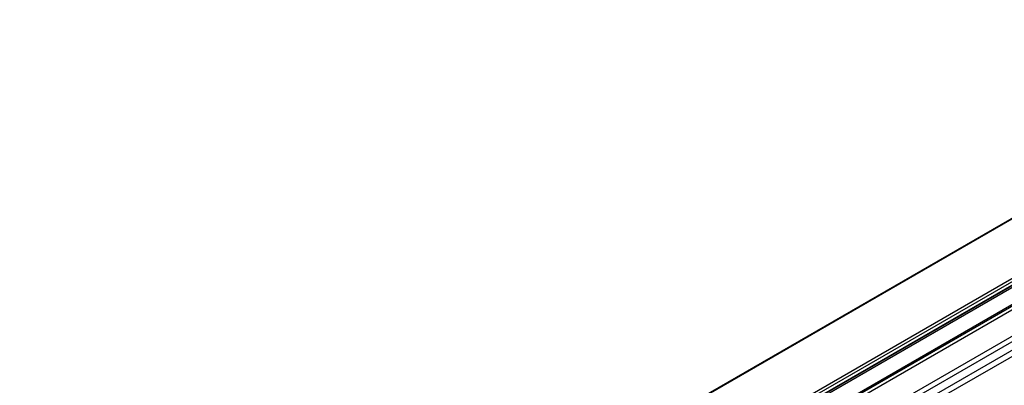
# Model space of a CAD drawing. Header units: millimetres. Extents: x 0 to 1118, y 0 to 864.
# Tile 129 of 254: x 856 to 902, y 718 to 735. Entities that reach past the tile are written whole.
import ezdxf

# ---------------------------------------------------------------- set-up
doc = ezdxf.new("R2010")
doc.units = ezdxf.units.MM

msp = doc.modelspace()

# ---------------------------------------------------------------- linework, layer by layer
at = {"color": 7, "linetype": 'Continuous', "lineweight": 25}
for p, q in [((998.829, 781.191), (855.592, 698.502)), ((855.609, 698.501), (998.845, 781.189)), ((1001.299, 779.773), (858.062, 697.085)), ((858.121, 696.982), (1001.358, 779.671)), ((1001.357, 779.493), (858.121, 696.804)), ((858.135, 696.802), (1001.352, 779.48)), ((859.429, 696.593), (999.908, 777.689)), ((1000.354, 776.51), (858.889, 694.844)), ((858.964, 694.633), (1000.43, 776.3)), ((967.721, 757.012), (892.086, 713.349)), ((967.819, 756.768), (892.185, 713.105))]:
    msp.add_line(p, q, dxfattribs=at)
at = {"color": 8, "linetype": 'Continuous', "lineweight": 25}
for p, q in [((859.269, 697.373), (999.979, 778.603)), ((999.908, 777.745), (859.429, 696.649)), ((999.908, 777.671), (859.429, 696.574)), ((859.429, 696.411), (999.908, 777.507))]:
    msp.add_line(p, q, dxfattribs=at)

doc.saveas('drawing.dxf')
